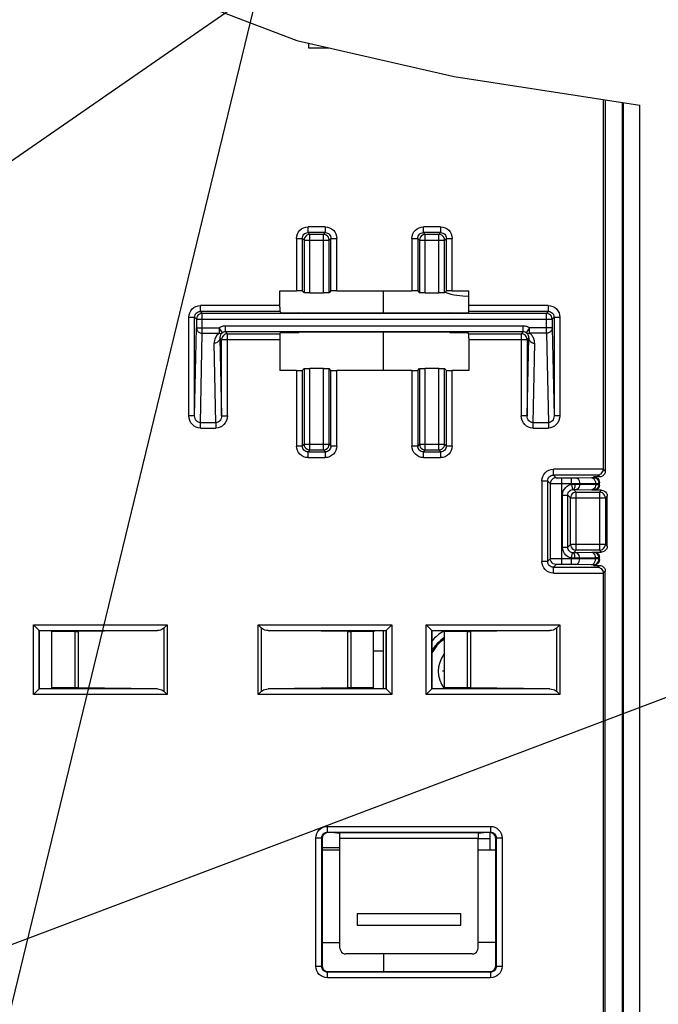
# Model space of a CAD drawing. Extents: x 0 to 420, y 0 to 297.
# Tile 63 of 67: x 335 to 357, y 205 to 239. Entities that reach past the tile are written whole.
import ezdxf

# ---------------------------------------------------------------- set-up
doc = ezdxf.new("R2010")
doc.units = 0
doc.header["$LTSCALE"] = 23.1
doc.layers.get('0').update_dxf_attribs({"linetype": 'CONTINUOUS'})
for name, color, linetype in [('ALL_AXIS', 7, 'CONTINUOUS'), ('ALL_CURVE', 7, 'CONTINUOUS'), ('ALL_FEATURES', 7, 'CONTINUOUS'), ('ALL_NOTE', 7, 'CONTINUOUS')]:
    doc.layers.add(name, color=color, linetype=linetype)

msp = doc.modelspace()

# ---------------------------------------------------------------- linework, layer by layer
at = {"color": 7, "linetype": 'CONTINUOUS'}
for p, q in [((339.461, 239.996), (344.568, 238.047)), ((344.568, 238.047), (350.023, 236.803)), ((350.023, 236.803), (355.852, 235.902)), ((355.852, 235.902), (356.452, 235.808))]:
    msp.add_line(p, q, dxfattribs=at)
at = {"layer": 'ALL_AXIS', "color": 9, "linetype": 'CONTINUOUS'}
for centre, radius, start, end in [((346.188, 239.158), 1.484, 243.9978, 247.1206), ((350.452, 216.193), 1.361, 125.4856, 153.1342), ((350.452, 216.193), 0.985, 143.3234, 216.5413)]:
    msp.add_arc(centre, radius, start, end, dxfattribs=at)
at = {"layer": 'ALL_AXIS', "color": 7, "linetype": 'CONTINUOUS'}
for centre, radius, start, end in [((350.452, 231.393), 2.2, 250.1326, 271.8445), ((350.452, 216.193), 1.4, 123.8168, 150.0988), ((350.452, 216.193), 1.6, 119.7775, 138.6987)]:
    msp.add_arc(centre, radius, start, end, dxfattribs=at)
at = {"layer": 'ALL_CURVE', "color": 40, "linetype": 'CONTINUOUS'}
msp.add_line((349.677, 216.193), (349.612, 216.193), dxfattribs=at)
at = {"layer": 'ALL_FEATURES', "color": 7, "linetype": 'CONTINUOUS'}
for p, q in [((344.972, 237.955), (344.972, 237.793)), ((344.972, 237.793), (345.683, 237.793)), ((355.183, 236.005), (355.183, 223.189)), ((355.252, 235.995), (355.252, 223.124)), ((355.852, 181.193), (355.852, 235.902)), ((355.884, 181.193), (355.884, 235.897)), ((356.452, 181.193), (356.452, 235.808)), ((343.981, 229.372), (344.556, 229.372)), ((343.981, 228.809), (343.981, 229.372)), ((344.756, 229.368), (344.818, 229.305)), ((345.018, 229.302), (345.486, 229.302)), ((345.749, 229.368), (345.686, 229.305)), ((345.949, 229.372), (348.556, 229.372)), ((347.572, 228.604), (347.572, 229.372)), ((348.756, 229.368), (348.818, 229.305)), ((349.018, 229.302), (349.486, 229.302)), ((349.749, 229.368), (349.686, 229.305)), ((349.949, 229.372), (350.523, 229.372)), ((343.982, 228.661), (341.224, 228.661)), ((341.29, 228.595), (353.214, 228.595)), ((343.982, 228.661), (344.012, 228.611)), ((344.012, 228.611), (344.636, 228.611)), ((344.672, 228.604), (344.636, 228.611)), ((349.832, 228.604), (344.672, 228.604)), ((349.868, 228.611), (349.832, 228.604)), ((349.868, 228.611), (350.492, 228.611)), ((350.522, 228.661), (350.492, 228.611)), ((353.28, 228.661), (350.522, 228.661)), ((341.024, 225.047), (341.024, 228.461)), ((341.09, 228.395), (341.09, 228.088)), ((353.414, 228.395), (353.414, 228.088)), ((353.48, 228.461), (353.48, 225.047)), ((352.41, 227.951), (342.094, 227.951)), ((342.16, 227.885), (343.982, 227.885)), ((343.982, 227.885), (344.012, 227.934)), ((344.012, 227.934), (344.636, 227.934)), ((344.672, 227.941), (344.636, 227.934)), ((349.832, 227.941), (344.672, 227.941)), ((347.572, 226.614), (347.572, 227.941)), ((349.868, 227.934), (349.832, 227.941)), ((349.868, 227.934), (350.492, 227.934)), ((350.522, 227.885), (350.492, 227.934)), ((350.522, 227.885), (352.344, 227.885)), ((341.96, 225.047), (341.96, 227.685)), ((350.523, 227.736), (350.523, 226.614)), ((352.544, 227.685), (352.544, 225.047)), ((344.556, 226.614), (343.981, 226.614)), ((344.756, 226.617), (344.818, 226.68)), ((345.486, 226.684), (345.018, 226.684)), ((345.749, 226.617), (345.686, 226.68)), ((348.556, 226.614), (345.949, 226.614)), ((348.756, 226.617), (348.818, 226.68)), ((349.486, 226.684), (349.018, 226.684)), ((349.749, 226.617), (349.686, 226.68)), ((350.523, 226.614), (349.949, 226.614)), ((355.052, 222.924), (354.852, 222.924)), ((355.121, 222.462), (354.872, 222.462)), ((355.052, 222.642), (355.052, 222.724)), ((355.321, 220.524), (355.321, 222.262)), ((354.872, 220.324), (355.121, 220.324)), ((355.052, 220.062), (355.052, 220.144)), ((354.852, 219.862), (355.052, 219.862)), ((355.183, 219.596), (355.183, 204.393)), ((355.252, 181.193), (355.252, 219.662)), ((335.442, 217.803), (335.652, 217.593)), ((339.959, 217.687), (340.076, 217.803)), ((343.345, 217.687), (343.228, 217.803)), ((347.652, 217.593), (347.863, 217.803)), ((349.042, 217.803), (349.252, 217.593)), ((353.559, 217.687), (353.676, 217.803)), ((336.052, 217.593), (335.652, 217.593)), ((335.652, 215.593), (335.652, 217.593)), ((336.077, 217.568), (336.052, 217.593)), ((336.868, 217.568), (336.077, 217.568)), ((336.077, 215.617), (336.077, 217.568)), ((339.737, 217.603), (336.984, 217.569)), ((346.32, 217.569), (343.568, 217.603)), ((347.228, 217.568), (346.437, 217.568)), ((347.228, 217.568), (347.252, 217.593)), ((347.228, 215.617), (347.228, 217.568)), ((347.652, 217.593), (347.252, 217.593)), ((347.572, 215.593), (347.572, 217.593)), ((347.652, 217.593), (347.652, 215.593)), ((349.652, 217.593), (349.252, 217.593)), ((349.252, 215.593), (349.252, 217.593)), ((349.677, 217.568), (349.652, 217.593)), ((350.468, 217.568), (349.677, 217.568)), ((349.677, 215.617), (349.677, 217.568)), ((353.337, 217.603), (350.584, 217.569)), ((336.077, 215.617), (336.052, 215.593)), ((336.868, 215.617), (336.077, 215.617)), ((339.737, 215.582), (336.984, 215.617)), ((346.32, 215.617), (343.568, 215.582)), ((347.228, 215.617), (346.437, 215.617)), ((347.228, 215.617), (347.252, 215.593)), ((349.677, 215.617), (349.652, 215.593)), ((350.468, 215.617), (349.677, 215.617)), ((353.337, 215.582), (350.584, 215.617)), ((335.442, 215.382), (335.652, 215.593)), ((335.652, 215.593), (336.052, 215.593)), ((339.959, 215.499), (340.076, 215.382)), ((343.345, 215.499), (343.228, 215.382)), ((347.252, 215.593), (347.652, 215.593)), ((347.652, 215.593), (347.863, 215.382)), ((349.042, 215.382), (349.252, 215.593)), ((349.252, 215.593), (349.652, 215.593)), ((353.559, 215.499), (353.676, 215.382)), ((345.856, 210.6), (345.645, 210.6)), ((346.056, 210.596), (346.056, 210.596)), ((350.849, 210.596), (350.849, 210.596)), ((351.259, 210.6), (351.049, 210.6)), ((351.252, 210.6), (351.252, 209.993)), ((345.445, 210.4), (345.445, 205.986)), ((346.059, 206.6), (346.059, 210.396)), ((350.845, 206.6), (350.845, 210.396)), ((350.845, 210.393), (351.252, 210.393)), ((351.459, 205.986), (351.459, 210.4)), ((350.252, 207.793), (346.652, 207.793)), ((346.652, 207.393), (350.252, 207.393)), ((350.645, 206.4), (346.259, 206.4)), ((347.572, 206.4), (347.572, 205.786)), ((345.645, 205.786), (351.259, 205.786))]:
    msp.add_line(p, q, dxfattribs=at)
at = {"layer": 'ALL_FEATURES', "color": 9, "linetype": 'CONTINUOUS'}
for p, q in [((345.549, 231.589), (344.956, 231.589)), ((344.956, 231.389), (344.956, 231.589)), ((345.549, 231.389), (344.956, 231.389)), ((345.018, 231.326), (344.956, 231.389)), ((345.486, 231.326), (345.018, 231.326)), ((345.018, 229.302), (345.018, 231.326)), ((345.486, 231.326), (345.549, 231.389)), ((345.486, 229.302), (345.486, 231.326)), ((345.549, 231.589), (345.549, 231.389)), ((349.549, 231.589), (348.956, 231.589)), ((348.956, 231.389), (348.956, 231.589)), ((349.549, 231.389), (348.956, 231.389)), ((349.018, 231.326), (348.956, 231.389)), ((349.486, 231.326), (349.018, 231.326)), ((349.018, 229.302), (349.018, 231.326)), ((349.486, 231.326), (349.549, 231.389)), ((349.486, 229.302), (349.486, 231.326)), ((349.549, 231.589), (349.549, 231.389)), ((344.556, 231.189), (344.756, 231.189)), ((344.556, 231.189), (344.556, 229.372)), ((344.756, 231.189), (344.756, 229.368)), ((344.818, 231.126), (344.756, 231.189)), ((344.818, 231.126), (345.686, 231.126)), ((344.818, 231.126), (344.818, 229.305)), ((345.686, 231.126), (345.749, 231.189)), ((345.686, 229.305), (345.686, 231.126)), ((345.749, 231.189), (345.949, 231.189)), ((345.749, 229.368), (345.749, 231.189)), ((345.949, 229.372), (345.949, 231.189)), ((348.556, 231.189), (348.756, 231.189)), ((348.556, 231.189), (348.556, 229.372)), ((348.818, 231.126), (348.756, 231.189)), ((348.756, 231.189), (348.756, 229.368)), ((348.818, 231.126), (349.686, 231.126)), ((348.818, 231.126), (348.818, 229.305)), ((349.686, 231.126), (349.749, 231.189)), ((349.686, 229.305), (349.686, 231.126)), ((349.749, 231.189), (349.949, 231.189)), ((349.749, 229.368), (349.749, 231.189)), ((349.949, 229.372), (349.949, 231.189)), ((343.981, 228.861), (341.224, 228.861)), ((341.224, 228.661), (341.224, 228.861)), ((341.224, 228.661), (341.29, 228.595)), ((341.29, 227.903), (341.29, 228.595)), ((353.28, 228.861), (350.523, 228.861)), ((353.214, 228.595), (353.28, 228.661)), ((353.214, 227.903), (353.214, 228.595)), ((353.28, 228.861), (353.28, 228.661)), ((340.824, 228.461), (341.024, 228.461)), ((340.824, 225.047), (340.824, 228.461)), ((341.024, 228.461), (341.09, 228.395)), ((341.09, 228.395), (353.414, 228.395)), ((353.414, 228.395), (353.48, 228.461)), ((353.48, 228.461), (353.68, 228.461)), ((353.68, 228.461), (353.68, 225.047)), ((341.024, 225.047), (341.09, 228.088)), ((341.09, 228.088), (341.879, 228.088)), ((341.223, 224.803), (341.29, 227.903)), ((341.29, 227.903), (341.879, 227.903)), ((341.879, 228.088), (341.879, 227.903)), ((341.986, 227.92), (341.879, 228.088)), ((352.41, 228.151), (342.094, 228.151)), ((342.094, 227.951), (342.094, 228.151)), ((342.16, 227.885), (342.094, 227.951)), ((342.16, 225.047), (342.16, 227.885)), ((352.41, 227.951), (352.344, 227.885)), ((352.344, 227.885), (352.344, 225.047)), ((352.41, 227.951), (352.41, 228.151)), ((352.626, 228.088), (352.518, 227.92)), ((353.414, 228.088), (352.626, 228.088)), ((352.626, 227.903), (352.626, 228.088)), ((353.214, 227.903), (352.626, 227.903)), ((353.214, 227.903), (353.281, 224.803)), ((353.414, 228.088), (353.48, 225.047)), ((341.761, 224.803), (341.701, 227.558)), ((341.901, 227.744), (341.96, 225.047)), ((341.96, 227.685), (341.901, 227.744)), ((341.96, 227.685), (343.981, 227.685)), ((350.523, 227.685), (352.544, 227.685)), ((352.603, 227.744), (352.544, 227.685)), ((352.544, 225.047), (352.603, 227.744)), ((352.803, 227.558), (352.743, 224.803)), ((344.556, 226.614), (344.556, 223.996)), ((344.756, 226.617), (344.756, 223.996)), ((344.818, 226.68), (344.818, 224.059)), ((345.018, 223.859), (345.018, 226.684)), ((345.486, 223.859), (345.486, 226.684)), ((345.686, 224.059), (345.686, 226.68)), ((345.749, 223.996), (345.749, 226.617)), ((345.949, 223.996), (345.949, 226.614)), ((348.556, 226.614), (348.556, 223.996)), ((348.756, 226.617), (348.756, 223.996)), ((348.818, 226.68), (348.818, 224.059)), ((349.018, 223.859), (349.018, 226.684)), ((349.486, 223.859), (349.486, 226.684)), ((349.686, 224.059), (349.686, 226.68)), ((349.749, 223.996), (349.749, 226.617)), ((349.949, 223.996), (349.949, 226.614)), ((341.024, 225.047), (340.824, 225.047)), ((341.96, 225.047), (342.16, 225.047)), ((352.544, 225.047), (352.344, 225.047)), ((353.68, 225.047), (353.48, 225.047)), ((341.761, 224.803), (341.223, 224.803)), ((341.223, 224.617), (341.223, 224.803)), ((341.223, 224.617), (341.761, 224.617)), ((341.761, 224.803), (341.761, 224.617)), ((353.281, 224.803), (352.743, 224.803)), ((352.743, 224.803), (352.743, 224.617)), ((352.743, 224.617), (353.281, 224.617)), ((353.281, 224.803), (353.281, 224.617)), ((344.756, 223.996), (344.556, 223.996)), ((344.818, 224.059), (344.756, 223.996)), ((344.818, 224.059), (345.686, 224.059)), ((345.018, 223.859), (344.956, 223.796)), ((344.956, 223.796), (345.549, 223.796)), ((344.956, 223.596), (344.956, 223.796)), ((345.018, 223.859), (345.486, 223.859)), ((345.486, 223.859), (345.549, 223.796)), ((345.549, 223.796), (345.549, 223.596)), ((345.686, 224.059), (345.749, 223.996)), ((345.949, 223.996), (345.749, 223.996)), ((348.756, 223.996), (348.556, 223.996)), ((348.818, 224.059), (348.756, 223.996)), ((348.818, 224.059), (349.686, 224.059)), ((349.018, 223.859), (348.956, 223.796)), ((348.956, 223.796), (349.549, 223.796)), ((348.956, 223.596), (348.956, 223.796)), ((349.018, 223.859), (349.486, 223.859)), ((349.486, 223.859), (349.549, 223.796)), ((349.549, 223.796), (349.549, 223.596)), ((349.686, 224.059), (349.749, 223.996)), ((349.949, 223.996), (349.749, 223.996)), ((344.956, 223.596), (345.549, 223.596)), ((348.956, 223.596), (349.549, 223.596)), ((355.183, 223.189), (353.456, 223.189)), ((353.456, 222.989), (353.456, 223.189)), ((355.252, 223.124), (355.183, 223.193)), ((353.056, 222.789), (353.256, 222.789)), ((353.056, 222.789), (353.056, 219.996)), ((353.256, 222.789), (353.349, 222.696)), ((353.256, 222.789), (353.256, 219.996)), ((354.986, 222.989), (353.456, 222.989)), ((353.456, 222.989), (353.549, 222.896)), ((353.749, 222.892), (354.086, 222.892)), ((353.749, 219.893), (353.749, 222.892)), ((354.086, 222.668), (354.086, 222.892)), ((354.228, 222.893), (354.775, 222.903)), ((354.834, 222.905), (354.852, 222.924)), ((355.052, 222.924), (354.986, 222.989)), ((353.349, 222.696), (353.349, 220.09)), ((353.749, 222.692), (354.086, 222.692)), ((354.086, 222.668), (354.117, 222.491)), ((354.151, 222.494), (354.249, 222.396)), ((354.242, 222.493), (354.789, 222.483)), ((354.369, 222.693), (354.917, 222.703)), ((354.369, 222.673), (354.369, 222.693)), ((354.369, 222.673), (354.917, 222.663)), ((354.854, 222.48), (354.872, 222.462)), ((354.917, 222.703), (354.917, 222.663)), ((355.034, 222.705), (355.052, 222.724)), ((355.034, 222.705), (355.034, 222.66)), ((355.034, 222.66), (355.052, 222.642)), ((355.121, 222.462), (355.056, 222.396)), ((353.771, 222.294), (353.951, 222.294)), ((353.771, 220.492), (353.771, 222.294)), ((353.951, 222.294), (354.049, 222.196)), ((353.951, 220.492), (353.951, 222.294)), ((354.049, 222.196), (355.256, 222.196)), ((354.049, 220.589), (354.049, 222.196)), ((354.249, 222.396), (355.056, 222.396)), ((354.249, 220.389), (354.249, 222.396)), ((355.056, 222.396), (355.056, 220.389)), ((355.321, 222.262), (355.256, 222.196)), ((355.256, 222.196), (355.256, 220.589)), ((353.771, 220.492), (353.951, 220.492)), ((353.951, 220.492), (354.049, 220.589)), ((355.256, 220.589), (354.049, 220.589)), ((354.151, 220.292), (354.249, 220.389)), ((355.056, 220.389), (354.249, 220.389)), ((355.121, 220.324), (355.056, 220.389)), ((355.321, 220.524), (355.256, 220.589)), ((353.349, 220.09), (353.256, 219.996)), ((354.086, 220.093), (353.749, 220.093)), ((354.086, 220.117), (354.117, 220.295)), ((354.086, 219.893), (354.086, 220.117)), ((354.789, 220.303), (354.242, 220.293)), ((354.917, 220.123), (354.369, 220.113)), ((354.369, 220.092), (354.369, 220.113)), ((354.917, 220.083), (354.369, 220.092)), ((354.872, 220.324), (354.854, 220.305)), ((354.917, 220.123), (354.917, 220.083)), ((355.052, 220.144), (355.034, 220.125)), ((355.034, 220.125), (355.034, 220.08)), ((355.052, 220.062), (355.034, 220.08)), ((353.256, 219.996), (353.056, 219.996)), ((353.549, 219.89), (353.456, 219.796)), ((353.456, 219.796), (354.986, 219.796)), ((353.456, 219.596), (353.456, 219.796)), ((354.086, 219.893), (353.749, 219.893)), ((354.775, 219.883), (354.228, 219.892)), ((354.852, 219.862), (354.834, 219.88)), ((354.986, 219.796), (355.052, 219.862)), ((353.456, 219.596), (355.183, 219.596)), ((355.183, 219.593), (355.252, 219.662)), ((335.442, 217.803), (340.076, 217.803)), ((335.442, 215.382), (335.442, 217.803)), ((339.959, 217.687), (339.959, 215.499)), ((340.076, 217.803), (340.076, 215.382)), ((343.228, 217.803), (347.863, 217.803)), ((343.228, 215.382), (343.228, 217.803)), ((343.345, 215.499), (343.345, 217.687)), ((347.863, 217.803), (347.863, 215.382)), ((349.042, 217.803), (353.676, 217.803)), ((349.042, 215.382), (349.042, 217.803)), ((353.559, 217.687), (353.559, 215.499)), ((353.676, 217.803), (353.676, 215.382)), ((335.642, 217.603), (339.737, 217.603)), ((335.642, 215.582), (335.642, 217.603)), ((336.868, 217.568), (336.868, 215.617)), ((336.984, 217.569), (336.984, 215.617)), ((343.568, 217.603), (347.663, 217.603)), ((346.32, 217.569), (346.32, 215.617)), ((346.437, 217.568), (346.437, 215.617)), ((347.663, 217.603), (347.663, 215.582)), ((349.242, 217.603), (353.337, 217.603)), ((349.242, 215.582), (349.242, 217.603)), ((350.468, 217.568), (350.468, 215.617)), ((350.584, 217.569), (350.584, 215.617)), ((347.572, 216.89), (347.228, 216.89)), ((340.076, 215.382), (335.442, 215.382)), ((339.737, 215.582), (335.642, 215.582)), ((347.863, 215.382), (343.228, 215.382)), ((347.663, 215.582), (343.568, 215.582)), ((353.676, 215.382), (349.042, 215.382)), ((353.337, 215.582), (349.242, 215.582)), ((345.628, 210.817), (351.277, 210.817)), ((345.628, 210.617), (345.628, 210.817)), ((345.628, 210.617), (351.277, 210.617)), ((345.628, 210.617), (345.645, 210.6)), ((350.849, 210.596), (346.056, 210.596)), ((351.277, 210.617), (351.259, 210.6)), ((351.277, 210.817), (351.277, 210.617)), ((345.228, 210.417), (345.428, 210.417)), ((345.228, 205.968), (345.228, 210.417)), ((345.428, 210.417), (345.445, 210.4)), ((345.428, 205.968), (345.428, 210.417)), ((350.845, 210.396), (346.059, 210.396)), ((351.477, 210.417), (351.459, 210.4)), ((351.477, 210.417), (351.677, 210.417)), ((351.477, 210.417), (351.477, 205.968)), ((351.677, 210.417), (351.677, 205.968)), ((345.445, 210.09), (346.059, 210.09)), ((345.428, 205.968), (345.228, 205.968)), ((345.428, 205.968), (345.445, 205.986)), ((345.628, 205.768), (345.645, 205.786)), ((351.277, 205.768), (345.628, 205.768)), ((345.628, 205.568), (345.628, 205.768)), ((351.277, 205.768), (351.259, 205.786)), ((351.277, 205.768), (351.277, 205.568)), ((351.477, 205.968), (351.459, 205.986)), ((351.677, 205.968), (351.477, 205.968)), ((351.277, 205.568), (345.628, 205.568))]:
    msp.add_line(p, q, dxfattribs=at)
at = {"layer": 'ALL_FEATURES', "color": 3, "linetype": 'CONTINUOUS'}
for p, q in [((346.059, 209.993), (345.445, 209.993)), ((351.459, 209.993), (350.845, 209.993)), ((345.445, 206.793), (346.059, 206.793)), ((351.459, 206.793), (350.845, 206.793))]:
    msp.add_line(p, q, dxfattribs=at)
at = {"layer": 'ALL_FEATURES', "color": 9, "linetype": 'CONTINUOUS'}
for points in [[(344.556, 231.189), (344.563, 231.268), (344.586, 231.343), (344.623, 231.412), (344.673, 231.472), (344.733, 231.522), (344.802, 231.559), (344.877, 231.582), (344.956, 231.589)], [(344.756, 231.189), (344.759, 231.229), (344.771, 231.266), (344.789, 231.301), (344.814, 231.331), (344.844, 231.356), (344.879, 231.374), (344.916, 231.386), (344.956, 231.389)], [(345.018, 231.326), (344.967, 231.32), (344.918, 231.3), (344.877, 231.268), (344.845, 231.226), (344.825, 231.178), (344.818, 231.126)], [(345.686, 231.126), (345.679, 231.178), (345.659, 231.227), (345.627, 231.268), (345.585, 231.3), (345.537, 231.32), (345.486, 231.326)], [(345.549, 231.589), (345.627, 231.582), (345.702, 231.559), (345.771, 231.522), (345.832, 231.472), (345.881, 231.412), (345.918, 231.342), (345.941, 231.267), (345.949, 231.189)], [(345.549, 231.389), (345.588, 231.386), (345.625, 231.374), (345.66, 231.356), (345.69, 231.331), (345.715, 231.301), (345.733, 231.266), (345.745, 231.228), (345.749, 231.189)], [(348.556, 231.189), (348.563, 231.268), (348.586, 231.343), (348.623, 231.412), (348.673, 231.472), (348.733, 231.522), (348.802, 231.559), (348.877, 231.582), (348.956, 231.589)], [(348.756, 231.189), (348.759, 231.229), (348.771, 231.266), (348.789, 231.301), (348.814, 231.331), (348.844, 231.356), (348.879, 231.374), (348.916, 231.386), (348.956, 231.389)], [(349.018, 231.326), (348.967, 231.32), (348.918, 231.3), (348.877, 231.268), (348.845, 231.226), (348.825, 231.178), (348.818, 231.126)], [(349.686, 231.126), (349.679, 231.178), (349.659, 231.227), (349.627, 231.268), (349.585, 231.3), (349.537, 231.32), (349.486, 231.326)], [(349.549, 231.589), (349.627, 231.582), (349.702, 231.559), (349.771, 231.522), (349.832, 231.472), (349.881, 231.412), (349.918, 231.342), (349.941, 231.267), (349.949, 231.189)], [(349.549, 231.389), (349.588, 231.386), (349.625, 231.374), (349.66, 231.356), (349.69, 231.331), (349.715, 231.301), (349.733, 231.266), (349.745, 231.228), (349.749, 231.189)], [(340.824, 228.461), (340.832, 228.539), (340.854, 228.614), (340.891, 228.683), (340.941, 228.744), (341.002, 228.793), (341.071, 228.83), (341.146, 228.853), (341.224, 228.861)], [(341.024, 228.461), (341.028, 228.5), (341.039, 228.537), (341.058, 228.572), (341.083, 228.602), (341.113, 228.627), (341.147, 228.646), (341.185, 228.657), (341.224, 228.661)], [(353.414, 228.395), (353.407, 228.446), (353.387, 228.495), (353.355, 228.536), (353.314, 228.568), (353.266, 228.588), (353.214, 228.595)], [(353.28, 228.861), (353.358, 228.853), (353.433, 228.83), (353.502, 228.793), (353.563, 228.744), (353.613, 228.683), (353.65, 228.614), (353.672, 228.539), (353.68, 228.461)], [(353.28, 228.661), (353.319, 228.657), (353.357, 228.646), (353.391, 228.627), (353.422, 228.602), (353.447, 228.572), (353.465, 228.537), (353.476, 228.5), (353.48, 228.461)], [(341.09, 228.088), (341.092, 228.064), (341.097, 228.04), (341.106, 228.017), (341.117, 227.996), (341.132, 227.975), (341.149, 227.957), (341.169, 227.941), (341.19, 227.928), (341.214, 227.917), (341.239, 227.909), (341.264, 227.904), (341.29, 227.903)], [(341.879, 227.903), (341.85, 227.882), (341.824, 227.859), (341.799, 227.833), (341.776, 227.804), (341.756, 227.772), (341.738, 227.737), (341.723, 227.699), (341.711, 227.657), (341.703, 227.61), (341.701, 227.558)], [(342.094, 228.151), (342.018, 228.144), (341.946, 228.123), (341.879, 228.088)], [(341.879, 227.903), (341.917, 227.899), (341.953, 227.905), (341.986, 227.92)], [(341.986, 227.92), (341.972, 227.909), (341.959, 227.897), (341.947, 227.884), (341.936, 227.869), (341.926, 227.853), (341.918, 227.835), (341.911, 227.816), (341.905, 227.794), (341.902, 227.77), (341.901, 227.744)], [(342.094, 227.951), (342.056, 227.947), (342.02, 227.937), (341.986, 227.92)], [(352.544, 227.685), (352.537, 227.736), (352.517, 227.785), (352.485, 227.826), (352.444, 227.858), (352.396, 227.878), (352.344, 227.885)], [(352.626, 228.088), (352.559, 228.122), (352.486, 228.144), (352.41, 228.151)], [(352.518, 227.92), (352.485, 227.937), (352.448, 227.947), (352.41, 227.951)], [(352.518, 227.92), (352.551, 227.905), (352.587, 227.899), (352.626, 227.903)], [(352.603, 227.744), (352.603, 227.766), (352.6, 227.786), (352.597, 227.805), (352.592, 227.822), (352.585, 227.838), (352.578, 227.853), (352.57, 227.867), (352.561, 227.879), (352.551, 227.891), (352.541, 227.901), (352.53, 227.911), (352.518, 227.92)], [(352.803, 227.558), (352.802, 227.601), (352.796, 227.641), (352.788, 227.678), (352.777, 227.712), (352.764, 227.743), (352.748, 227.772), (352.731, 227.799), (352.712, 227.824), (352.693, 227.846), (352.671, 227.867), (352.649, 227.886), (352.626, 227.903)], [(353.414, 228.088), (353.412, 228.064), (353.407, 228.04), (353.398, 228.017), (353.387, 227.995), (353.372, 227.975), (353.355, 227.957), (353.335, 227.941), (353.314, 227.928), (353.29, 227.917), (353.266, 227.909), (353.24, 227.904), (353.214, 227.903)], [(341.901, 227.744), (341.894, 227.696), (341.874, 227.651), (341.843, 227.612), (341.801, 227.583), (341.753, 227.564), (341.701, 227.558)], [(352.603, 227.744), (352.61, 227.696), (352.63, 227.651), (352.662, 227.612), (352.703, 227.583), (352.751, 227.564), (352.803, 227.558)], [(341.223, 224.617), (341.148, 224.625), (341.076, 224.647), (341.008, 224.685), (340.947, 224.736), (340.896, 224.8), (340.857, 224.876), (340.832, 224.959), (340.824, 225.047)], [(341.223, 224.803), (341.186, 224.807), (341.15, 224.82), (341.116, 224.841), (341.085, 224.87), (341.06, 224.907), (341.04, 224.949), (341.028, 224.997), (341.024, 225.047)], [(341.96, 225.047), (341.956, 224.997), (341.944, 224.95), (341.925, 224.907), (341.899, 224.87), (341.869, 224.841), (341.835, 224.82), (341.799, 224.807), (341.761, 224.803)], [(342.16, 225.047), (342.152, 224.959), (342.127, 224.876), (342.088, 224.8), (342.037, 224.736), (341.976, 224.685), (341.908, 224.647), (341.836, 224.625), (341.761, 224.617)], [(352.743, 224.617), (352.668, 224.625), (352.596, 224.647), (352.528, 224.685), (352.467, 224.736), (352.416, 224.8), (352.377, 224.876), (352.352, 224.959), (352.344, 225.047)], [(352.743, 224.803), (352.705, 224.807), (352.669, 224.82), (352.636, 224.841), (352.605, 224.87), (352.58, 224.907), (352.56, 224.949), (352.548, 224.997), (352.544, 225.047)], [(353.48, 225.047), (353.476, 224.997), (353.464, 224.949), (353.444, 224.907), (353.419, 224.87), (353.389, 224.841), (353.355, 224.82), (353.319, 224.807), (353.281, 224.803)], [(353.68, 225.047), (353.672, 224.959), (353.647, 224.876), (353.608, 224.8), (353.557, 224.736), (353.496, 224.685), (353.428, 224.647), (353.356, 224.625), (353.281, 224.617)], [(344.956, 223.596), (344.877, 223.604), (344.802, 223.627), (344.733, 223.664), (344.673, 223.713), (344.623, 223.774), (344.586, 223.843), (344.563, 223.918), (344.556, 223.996)], [(344.956, 223.796), (344.916, 223.8), (344.879, 223.811), (344.844, 223.83), (344.814, 223.855), (344.789, 223.885), (344.771, 223.92), (344.759, 223.957), (344.756, 223.996)], [(344.818, 224.059), (344.825, 224.007), (344.845, 223.959), (344.877, 223.918), (344.919, 223.886), (344.967, 223.866), (345.018, 223.859)], [(345.486, 223.859), (345.538, 223.866), (345.586, 223.886), (345.627, 223.918), (345.659, 223.959), (345.679, 224.008), (345.686, 224.059)], [(345.749, 223.996), (345.745, 223.957), (345.733, 223.92), (345.715, 223.885), (345.69, 223.855), (345.66, 223.83), (345.625, 223.811), (345.588, 223.8), (345.549, 223.796)], [(345.949, 223.996), (345.941, 223.918), (345.918, 223.843), (345.881, 223.774), (345.832, 223.713), (345.771, 223.664), (345.702, 223.627), (345.627, 223.604), (345.549, 223.596)], [(348.956, 223.596), (348.877, 223.604), (348.802, 223.627), (348.733, 223.664), (348.673, 223.713), (348.623, 223.774), (348.586, 223.843), (348.563, 223.918), (348.556, 223.996)], [(348.956, 223.796), (348.916, 223.8), (348.879, 223.811), (348.844, 223.83), (348.814, 223.855), (348.789, 223.885), (348.771, 223.92), (348.759, 223.957), (348.756, 223.996)], [(348.818, 224.059), (348.825, 224.007), (348.845, 223.959), (348.877, 223.918), (348.919, 223.886), (348.967, 223.866), (349.018, 223.859)], [(349.486, 223.859), (349.538, 223.866), (349.586, 223.886), (349.627, 223.918), (349.659, 223.959), (349.679, 224.008), (349.686, 224.059)], [(349.749, 223.996), (349.745, 223.957), (349.733, 223.92), (349.715, 223.885), (349.69, 223.855), (349.66, 223.83), (349.625, 223.811), (349.588, 223.8), (349.549, 223.796)], [(349.949, 223.996), (349.941, 223.918), (349.918, 223.843), (349.881, 223.774), (349.832, 223.713), (349.771, 223.664), (349.702, 223.627), (349.627, 223.604), (349.549, 223.596)], [(353.056, 222.789), (353.063, 222.867), (353.086, 222.942), (353.123, 223.012), (353.173, 223.072), (353.233, 223.122), (353.302, 223.159), (353.377, 223.182), (353.456, 223.189)], [(353.256, 222.789), (353.259, 222.828), (353.271, 222.866), (353.289, 222.901), (353.314, 222.931), (353.344, 222.956), (353.379, 222.974), (353.416, 222.986), (353.456, 222.989)], [(353.549, 222.896), (353.498, 222.889), (353.449, 222.869), (353.408, 222.837), (353.376, 222.796), (353.356, 222.747), (353.349, 222.696)], [(353.549, 222.896), (353.554, 222.895), (353.565, 222.894), (353.584, 222.894), (353.608, 222.893), (353.637, 222.893), (353.67, 222.892), (353.708, 222.892), (353.749, 222.892)], [(354.086, 222.892), (354.122, 222.892), (354.158, 222.892), (354.194, 222.893), (354.228, 222.893)], [(354.228, 222.893), (354.264, 222.886), (354.298, 222.866), (354.327, 222.834), (354.35, 222.793), (354.364, 222.745), (354.369, 222.693)], [(354.775, 222.903), (354.799, 222.903), (354.818, 222.904), (354.829, 222.905), (354.834, 222.905)], [(354.775, 222.903), (354.811, 222.895), (354.845, 222.875), (354.874, 222.843), (354.897, 222.802), (354.911, 222.754), (354.917, 222.703)], [(354.834, 222.905), (354.885, 222.898), (354.934, 222.878), (354.975, 222.847), (355.007, 222.805), (355.027, 222.757), (355.034, 222.705)], [(353.349, 222.696), (353.358, 222.695), (353.382, 222.694), (353.418, 222.694), (353.466, 222.693), (353.524, 222.693), (353.592, 222.693), (353.668, 222.692), (353.749, 222.692)], [(353.771, 222.294), (353.779, 222.369), (353.8, 222.439), (353.835, 222.504), (353.881, 222.561), (353.938, 222.608), (354.008, 222.646), (354.086, 222.668)], [(353.951, 222.294), (353.955, 222.333), (353.966, 222.37), (353.984, 222.404), (354.009, 222.434), (354.039, 222.459), (354.076, 222.479), (354.117, 222.491)], [(354.086, 222.692), (354.158, 222.692), (354.23, 222.692), (354.303, 222.693), (354.369, 222.693)], [(354.086, 222.668), (354.129, 222.671), (354.168, 222.673), (354.204, 222.674)], [(354.117, 222.491), (354.129, 222.493), (354.141, 222.493), (354.151, 222.494)], [(354.204, 222.674), (354.202, 222.627), (354.197, 222.584), (354.189, 222.547), (354.178, 222.519), (354.165, 222.5), (354.151, 222.494)], [(354.151, 222.494), (354.183, 222.493), (354.214, 222.493), (354.242, 222.493)], [(354.204, 222.674), (354.262, 222.673), (354.319, 222.673), (354.369, 222.673)], [(354.369, 222.673), (354.365, 222.626), (354.352, 222.583), (354.331, 222.546), (354.305, 222.517), (354.275, 222.499), (354.242, 222.493)], [(354.917, 222.663), (354.912, 222.617), (354.899, 222.574), (354.879, 222.537), (354.852, 222.508), (354.822, 222.49), (354.789, 222.483)], [(354.789, 222.483), (354.815, 222.483), (354.835, 222.482), (354.849, 222.481), (354.854, 222.48)], [(355.034, 222.66), (355.027, 222.614), (355.009, 222.57), (354.981, 222.533), (354.944, 222.505), (354.9, 222.487), (354.854, 222.48)], [(354.917, 222.703), (354.965, 222.703), (355.002, 222.704), (355.025, 222.705), (355.034, 222.705)], [(354.917, 222.663), (354.964, 222.662), (355, 222.662), (355.024, 222.661), (355.034, 222.66)], [(354.249, 222.396), (354.197, 222.389), (354.149, 222.369), (354.107, 222.337), (354.075, 222.296), (354.055, 222.248), (354.049, 222.196)], [(355.256, 222.196), (355.249, 222.248), (355.229, 222.296), (355.197, 222.338), (355.156, 222.369), (355.107, 222.389), (355.056, 222.396)], [(354.086, 220.117), (354.014, 220.138), (353.947, 220.171), (353.888, 220.218), (353.839, 220.275), (353.803, 220.341), (353.779, 220.414), (353.771, 220.492)], [(354.117, 220.295), (354.079, 220.305), (354.044, 220.323), (354.013, 220.348), (353.987, 220.378), (353.968, 220.412), (353.955, 220.451), (353.951, 220.492)], [(354.049, 220.589), (354.056, 220.538), (354.076, 220.489), (354.107, 220.448), (354.149, 220.416), (354.197, 220.396), (354.249, 220.389)], [(355.056, 220.389), (355.107, 220.396), (355.156, 220.416), (355.197, 220.448), (355.229, 220.49), (355.249, 220.538), (355.256, 220.589)], [(353.749, 220.093), (353.673, 220.093), (353.599, 220.093), (353.531, 220.093), (353.472, 220.092), (353.422, 220.092), (353.384, 220.091), (353.359, 220.091), (353.349, 220.09)], [(353.549, 219.89), (353.498, 219.897), (353.449, 219.917), (353.408, 219.949), (353.376, 219.99), (353.356, 220.038), (353.349, 220.09)], [(354.204, 220.112), (354.164, 220.113), (354.125, 220.114), (354.086, 220.117)], [(354.369, 220.092), (354.31, 220.093), (354.246, 220.093), (354.171, 220.093), (354.086, 220.093)], [(354.151, 220.292), (354.14, 220.292), (354.128, 220.293), (354.117, 220.295)], [(354.242, 220.293), (354.217, 220.293), (354.187, 220.292), (354.151, 220.292)], [(354.204, 220.112), (354.202, 220.158), (354.197, 220.201), (354.189, 220.238), (354.178, 220.267), (354.165, 220.285), (354.151, 220.292)], [(354.369, 220.113), (354.324, 220.113), (354.269, 220.112), (354.204, 220.112)], [(354.228, 219.892), (354.264, 219.9), (354.298, 219.92), (354.327, 219.952), (354.35, 219.993), (354.364, 220.041), (354.369, 220.092)], [(354.369, 220.113), (354.365, 220.159), (354.352, 220.202), (354.331, 220.239), (354.305, 220.268), (354.275, 220.286), (354.242, 220.293)], [(354.775, 219.883), (354.811, 219.89), (354.845, 219.91), (354.874, 219.942), (354.897, 219.984), (354.911, 220.031), (354.917, 220.083)], [(354.854, 220.305), (354.849, 220.304), (354.837, 220.304), (354.817, 220.303), (354.789, 220.303)], [(354.917, 220.123), (354.912, 220.169), (354.899, 220.212), (354.879, 220.249), (354.852, 220.278), (354.822, 220.296), (354.789, 220.303)], [(354.834, 219.88), (354.885, 219.887), (354.934, 219.907), (354.975, 219.939), (355.007, 219.98), (355.027, 220.029), (355.034, 220.08)], [(355.034, 220.125), (355.027, 220.172), (355.009, 220.215), (354.981, 220.252), (354.944, 220.281), (354.9, 220.299), (354.854, 220.305)], [(355.034, 220.125), (355.025, 220.125), (355.003, 220.124), (354.967, 220.123), (354.917, 220.123)], [(355.034, 220.08), (355.025, 220.081), (355.002, 220.082), (354.966, 220.082), (354.917, 220.083)], [(353.456, 219.596), (353.377, 219.604), (353.302, 219.627), (353.233, 219.664), (353.173, 219.713), (353.123, 219.774), (353.086, 219.843), (353.063, 219.918), (353.056, 219.996)], [(353.456, 219.796), (353.416, 219.8), (353.379, 219.811), (353.344, 219.83), (353.314, 219.855), (353.289, 219.885), (353.271, 219.92), (353.259, 219.957), (353.256, 219.996)], [(353.749, 219.893), (353.711, 219.893), (353.674, 219.893), (353.64, 219.893), (353.61, 219.892), (353.586, 219.892), (353.567, 219.891), (353.554, 219.891), (353.549, 219.89)], [(354.228, 219.892), (354.198, 219.893), (354.166, 219.893), (354.129, 219.893), (354.086, 219.893)], [(354.834, 219.88), (354.829, 219.881), (354.818, 219.882), (354.8, 219.882), (354.775, 219.883)], [(345.228, 210.417), (345.235, 210.495), (345.258, 210.57), (345.295, 210.64), (345.345, 210.7), (345.405, 210.75), (345.475, 210.787), (345.55, 210.81), (345.628, 210.817)], [(345.428, 210.417), (345.431, 210.456), (345.443, 210.494), (345.461, 210.528), (345.486, 210.559), (345.516, 210.584), (345.551, 210.602), (345.589, 210.613), (345.628, 210.617)], [(351.277, 210.817), (351.355, 210.81), (351.43, 210.787), (351.499, 210.75), (351.559, 210.7), (351.609, 210.64), (351.646, 210.57), (351.669, 210.495), (351.677, 210.417)], [(351.277, 210.617), (351.316, 210.613), (351.353, 210.602), (351.388, 210.584), (351.418, 210.559), (351.443, 210.528), (351.461, 210.494), (351.473, 210.456), (351.477, 210.417)], [(345.628, 205.568), (345.549, 205.576), (345.474, 205.599), (345.405, 205.636), (345.345, 205.685), (345.295, 205.746), (345.258, 205.815), (345.235, 205.89), (345.228, 205.968)], [(345.628, 205.768), (345.588, 205.772), (345.551, 205.784), (345.516, 205.802), (345.486, 205.827), (345.461, 205.857), (345.443, 205.892), (345.431, 205.929), (345.428, 205.968)], [(351.477, 205.968), (351.473, 205.929), (351.461, 205.892), (351.443, 205.857), (351.418, 205.827), (351.388, 205.802), (351.353, 205.784), (351.316, 205.772), (351.277, 205.768)], [(351.677, 205.968), (351.669, 205.89), (351.646, 205.815), (351.609, 205.746), (351.559, 205.685), (351.499, 205.636), (351.43, 205.599), (351.355, 205.576), (351.277, 205.568)]]:
    msp.add_lwpolyline(points, dxfattribs=at)
at = {"layer": 'ALL_FEATURES', "color": 7, "linetype": 'CONTINUOUS'}
for points in [[(344.756, 229.368), (344.748, 229.369), (344.728, 229.37), (344.696, 229.371), (344.655, 229.371), (344.607, 229.372), (344.556, 229.372)], [(345.018, 229.302), (344.967, 229.302), (344.919, 229.302), (344.878, 229.303), (344.846, 229.304), (344.826, 229.305), (344.818, 229.305)], [(345.686, 229.305), (345.678, 229.305), (345.658, 229.304), (345.626, 229.303), (345.585, 229.302), (345.537, 229.302), (345.486, 229.302)], [(345.949, 229.372), (345.897, 229.372), (345.85, 229.371), (345.808, 229.371), (345.777, 229.37), (345.756, 229.369), (345.749, 229.368)], [(348.756, 229.368), (348.748, 229.369), (348.728, 229.37), (348.696, 229.371), (348.655, 229.371), (348.607, 229.372), (348.556, 229.372)], [(349.018, 229.302), (348.967, 229.302), (348.919, 229.302), (348.878, 229.303), (348.846, 229.304), (348.826, 229.305), (348.818, 229.305)], [(349.686, 229.305), (349.678, 229.305), (349.658, 229.304), (349.626, 229.303), (349.585, 229.302), (349.537, 229.302), (349.486, 229.302)], [(349.949, 229.372), (349.897, 229.372), (349.85, 229.371), (349.808, 229.371), (349.777, 229.37), (349.756, 229.369), (349.749, 229.368)], [(350.522, 228.661), (350.522, 228.668), (350.522, 228.688), (350.522, 228.72), (350.523, 228.761), (350.523, 228.809), (350.523, 229.372)], [(341.29, 228.595), (341.239, 228.588), (341.19, 228.568), (341.149, 228.536), (341.117, 228.494), (341.097, 228.446), (341.09, 228.395)], [(343.981, 228.809), (343.982, 228.761), (343.982, 228.72), (343.982, 228.688), (343.982, 228.668), (343.982, 228.661)], [(342.16, 227.885), (342.108, 227.878), (342.06, 227.858), (342.019, 227.826), (341.987, 227.784), (341.967, 227.736), (341.96, 227.685)], [(343.982, 227.885), (343.982, 227.878), (343.982, 227.857), (343.982, 227.826), (343.982, 227.784), (343.981, 227.736), (343.981, 226.614)], [(350.523, 227.736), (350.523, 227.784), (350.522, 227.826), (350.522, 227.857), (350.522, 227.878), (350.522, 227.885)], [(344.556, 226.614), (344.607, 226.614), (344.655, 226.614), (344.696, 226.615), (344.728, 226.615), (344.748, 226.616), (344.756, 226.617)], [(344.818, 226.68), (344.826, 226.681), (344.846, 226.682), (344.878, 226.683), (344.919, 226.683), (344.967, 226.683), (345.018, 226.684)], [(345.486, 226.684), (345.537, 226.683), (345.585, 226.683), (345.626, 226.683), (345.658, 226.682), (345.678, 226.681), (345.686, 226.68)], [(345.749, 226.617), (345.756, 226.616), (345.777, 226.615), (345.808, 226.615), (345.85, 226.614), (345.897, 226.614), (345.949, 226.614)], [(348.556, 226.614), (348.607, 226.614), (348.655, 226.614), (348.696, 226.615), (348.728, 226.615), (348.748, 226.616), (348.756, 226.617)], [(348.818, 226.68), (348.826, 226.681), (348.846, 226.682), (348.878, 226.683), (348.919, 226.683), (348.967, 226.683), (349.018, 226.684)], [(349.486, 226.684), (349.537, 226.683), (349.585, 226.683), (349.626, 226.683), (349.658, 226.682), (349.678, 226.681), (349.686, 226.68)], [(349.749, 226.617), (349.756, 226.616), (349.777, 226.615), (349.808, 226.615), (349.85, 226.614), (349.897, 226.614), (349.949, 226.614)], [(354.986, 222.989), (355.019, 222.993), (355.051, 223.002), (355.082, 223.017), (355.112, 223.038), (355.139, 223.065), (355.161, 223.1), (355.177, 223.142), (355.183, 223.189)], [(355.252, 223.124), (355.245, 223.072), (355.225, 223.024), (355.194, 222.982), (355.152, 222.95), (355.104, 222.93), (355.052, 222.924)], [(354.852, 222.924), (354.904, 222.917), (354.952, 222.897), (354.994, 222.865), (355.025, 222.824), (355.045, 222.775), (355.052, 222.724)], [(355.052, 222.642), (355.046, 222.595), (355.028, 222.552), (354.999, 222.515), (354.962, 222.486), (354.919, 222.468), (354.872, 222.462)], [(355.121, 222.462), (355.173, 222.455), (355.221, 222.435), (355.263, 222.403), (355.294, 222.362), (355.314, 222.314), (355.321, 222.262)], [(355.321, 220.524), (355.314, 220.472), (355.294, 220.424), (355.263, 220.382), (355.221, 220.35), (355.173, 220.33), (355.121, 220.324)], [(355.052, 220.062), (355.045, 220.01), (355.025, 219.962), (354.994, 219.92), (354.952, 219.889), (354.904, 219.869), (354.852, 219.862)], [(354.872, 220.324), (354.919, 220.318), (354.962, 220.3), (354.999, 220.271), (355.028, 220.234), (355.046, 220.19), (355.052, 220.144)], [(354.986, 219.796), (355.018, 219.793), (355.05, 219.784), (355.082, 219.769), (355.112, 219.748), (355.139, 219.72), (355.161, 219.685), (355.177, 219.643), (355.183, 219.593)], [(355.052, 219.862), (355.104, 219.855), (355.152, 219.835), (355.194, 219.803), (355.225, 219.762), (355.245, 219.714), (355.252, 219.662)], [(339.959, 217.687), (339.928, 217.661), (339.889, 217.638), (339.845, 217.62), (339.793, 217.608), (339.737, 217.603)], [(343.568, 217.603), (343.511, 217.608), (343.459, 217.62), (343.415, 217.638), (343.376, 217.661), (343.345, 217.687)], [(353.559, 217.687), (353.528, 217.661), (353.489, 217.638), (353.445, 217.62), (353.393, 217.608), (353.337, 217.603)], [(336.868, 217.568), (336.909, 217.568), (336.948, 217.569), (336.984, 217.569)], [(346.32, 217.569), (346.356, 217.569), (346.396, 217.568), (346.437, 217.568)], [(350.468, 217.568), (350.509, 217.568), (350.548, 217.569), (350.584, 217.569)], [(336.984, 215.617), (336.948, 215.617), (336.909, 215.617), (336.868, 215.617)], [(346.437, 215.617), (346.396, 215.617), (346.356, 215.617), (346.32, 215.617)], [(350.584, 215.617), (350.548, 215.617), (350.509, 215.617), (350.468, 215.617)], [(339.737, 215.582), (339.793, 215.577), (339.845, 215.565), (339.889, 215.547), (339.928, 215.525), (339.959, 215.499)], [(343.345, 215.499), (343.376, 215.525), (343.415, 215.547), (343.459, 215.565), (343.511, 215.577), (343.568, 215.582)], [(353.337, 215.582), (353.393, 215.577), (353.445, 215.565), (353.489, 215.547), (353.528, 215.525), (353.559, 215.499)], [(345.645, 210.6), (345.593, 210.593), (345.545, 210.573), (345.504, 210.541), (345.472, 210.5), (345.452, 210.452), (345.445, 210.4)], [(345.856, 210.6), (345.907, 210.6), (345.955, 210.599), (345.996, 210.599), (346.028, 210.598), (346.048, 210.597), (346.056, 210.596)], [(346.059, 210.396), (346.059, 210.447), (346.059, 210.495), (346.058, 210.536), (346.057, 210.568), (346.057, 210.589), (346.056, 210.596)], [(350.849, 210.596), (350.848, 210.589), (350.847, 210.568), (350.846, 210.536), (350.846, 210.495), (350.845, 210.447), (350.845, 210.396)], [(350.849, 210.596), (350.856, 210.597), (350.877, 210.598), (350.908, 210.599), (350.95, 210.599), (350.997, 210.6), (351.049, 210.6)], [(351.459, 210.4), (351.452, 210.452), (351.432, 210.5), (351.401, 210.541), (351.359, 210.573), (351.311, 210.593), (351.259, 210.6)], [(346.652, 207.793), (346.653, 207.786), (346.654, 207.766), (346.655, 207.734), (346.655, 207.693), (346.655, 207.645), (346.656, 207.593), (346.655, 207.541), (346.655, 207.493), (346.655, 207.451), (346.654, 207.42), (346.653, 207.4), (346.652, 207.393)], [(350.252, 207.393), (350.251, 207.4), (350.25, 207.42), (350.25, 207.451), (350.249, 207.493), (350.249, 207.541), (350.249, 207.593), (350.249, 207.645), (350.249, 207.693), (350.25, 207.734), (350.25, 207.766), (350.251, 207.786), (350.252, 207.793)], [(346.059, 206.6), (346.066, 206.548), (346.086, 206.5), (346.118, 206.458), (346.159, 206.427), (346.207, 206.407), (346.259, 206.4)], [(350.645, 206.4), (350.697, 206.407), (350.745, 206.427), (350.787, 206.458), (350.818, 206.5), (350.838, 206.548), (350.845, 206.6)], [(345.445, 205.986), (345.452, 205.934), (345.472, 205.886), (345.504, 205.844), (345.545, 205.813), (345.593, 205.793), (345.645, 205.786)], [(351.259, 205.786), (351.311, 205.793), (351.359, 205.813), (351.401, 205.844), (351.432, 205.886), (351.452, 205.934), (351.459, 205.986)]]:
    msp.add_lwpolyline(points, dxfattribs=at)
at = {"layer": 'ALL_NOTE', "color": 2, "linetype": 'CONTINUOUS'}
for p, q in [((271.679, 190.289), (343.225, 239.797)), ((331.292, 190.614), (343.225, 239.797)), ((297.519, 192.699), (363.225, 217.508))]:
    msp.add_line(p, q, dxfattribs=at)

doc.saveas('drawing.dxf')
